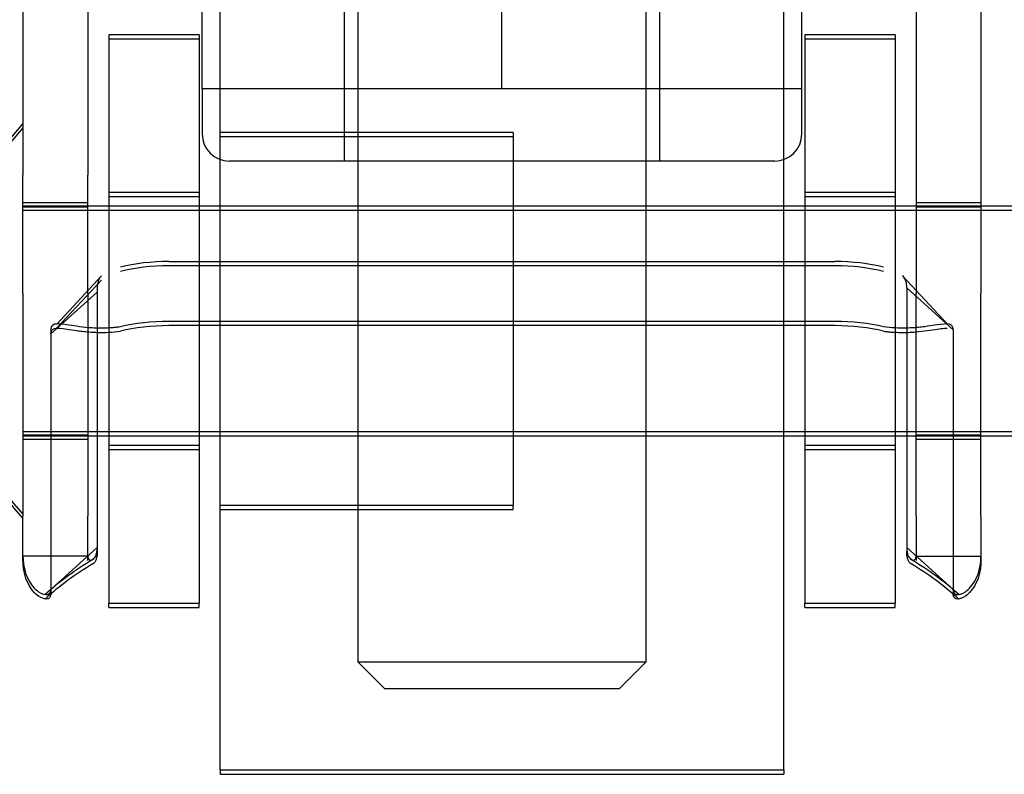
# Model space of a CAD drawing. Header units: inches. Extents: x 1 to 359, y -2 to 239.
# Tile 31 of 88: x 122.331 to 123.423, y 42.796 to 43.633. Entities that reach past the tile are written whole.
import ezdxf
from ezdxf.lldxf.tags import DXFTag

# ---------------------------------------------------------------- set-up
doc = ezdxf.new("R2010")
doc.units = ezdxf.units.IN
doc.header["$MEASUREMENT"] = 0
for name, color, linetype in [('COM70839-3', 7, 'Continuous'), ('Default', 7, 'Continuous'), ('HAN13068', 7, 'Continuous'), ('HAN13068_NUT', 7, 'Continuous'), ('ROL87452', 7, 'Continuous'), ('RVT17786', 7, 'Continuous'), ('WAF25376', 7, 'Continuous')]:
    doc.layers.add(name, color=color, linetype=linetype)
tags = doc.linetypes.add('HIDDEN2', pattern=[0.1875, 0.125, -0.0625]).pattern_tags.tags
tags[6:7] = [DXFTag(74, 4), DXFTag(75, 0), DXFTag(340, '0'), DXFTag(46, 0.0), DXFTag(50, 0.0), DXFTag(44, 0.0), DXFTag(45, 0.0)]
tags[4:5] = [DXFTag(74, 4), DXFTag(75, 0), DXFTag(340, '0'), DXFTag(46, 0.0), DXFTag(50, 0.0), DXFTag(44, 0.0), DXFTag(45, 0.0)]

# ---------------------------------------------------------------- blocks, each defined once
blk = doc.blocks.new('SE2')
at = {"layer": 'COM70839-3', "color": 7, "linetype": 'HIDDEN2'}
for p, q in [((122.3345, 44.5572), (122.3345, 43.4602)), ((122.4065, 44.5572), (122.4065, 43.4602)), ((123.3249, 44.5572), (123.3249, 43.4602)), ((123.3969, 44.5572), (123.3969, 43.4602)), ((122.3345, 43.329), (122.3345, 43.4602)), ((122.4065, 43.329), (122.4065, 43.4602)), ((123.3249, 43.4602), (123.3249, 43.329)), ((123.3969, 43.4602), (123.3969, 43.329)), ((122.4065, 43.4295), (122.3345, 43.4295)), ((123.3969, 43.4295), (123.3249, 43.4295)), ((122.4065, 43.4247), (122.3345, 43.4247)), ((123.3969, 43.4247), (123.3249, 43.4247)), ((122.4964, 43.3645), (123.235, 43.3645)), ((123.235, 43.3598), (122.4964, 43.3598)), ((122.4214, 43.3486), (122.3721, 43.2952)), ((123.3596, 43.2953), (123.31, 43.3486)), ((122.4214, 43.3439), (122.3718, 43.2906)), ((122.3345, 43.329), (122.3345, 43.0823)), ((122.4168, 43.3307), (122.3654, 43.2843)), ((122.4065, 43.329), (122.4065, 43.0823)), ((122.4168, 43.3354), (122.4168, 43.0475)), ((123.3146, 43.3354), (123.366, 43.289)), ((123.3146, 43.3354), (123.3146, 43.0475)), ((123.3249, 43.0823), (123.3249, 43.329)), ((123.3969, 43.0823), (123.3969, 43.329)), ((122.4964, 43.2983), (123.235, 43.2983)), ((122.3654, 43.289), (122.3654, 43.0011)), ((123.235, 43.2935), (122.4964, 43.2935)), ((123.366, 43.289), (123.366, 43.0011)), ((122.3345, 43.1725), (122.4065, 43.1725)), ((122.3345, 43.1677), (122.4065, 43.1677)), ((123.3249, 43.1725), (123.3969, 43.1725)), ((123.3249, 43.1677), (123.3969, 43.1677)), ((122.3345, 43.0381), (122.3345, 43.0823)), ((122.4065, 43.0381), (122.4065, 43.0823)), ((123.3249, 43.0823), (123.3249, 43.0381)), ((123.3969, 43.0823), (123.3969, 43.0381)), ((122.4168, 43.0475), (122.3654, 43.0011)), ((122.4168, 43.0474), (122.4168, 43.0427)), ((123.3146, 43.0475), (123.366, 43.0011)), ((123.3146, 43.0474), (123.3146, 43.0427)), ((122.3345, 43.0332), (122.3345, 43.0381)), ((122.4065, 43.0381), (122.3345, 43.0381)), ((122.4065, 43.0332), (122.4065, 43.0381)), ((123.3249, 43.0381), (123.3249, 43.0332)), ((123.3249, 43.0381), (123.3969, 43.0381)), ((123.3969, 43.0381), (123.3969, 43.0332)), ((122.3654, 43.001), (122.3654, 42.9963)), ((123.366, 43.001), (123.366, 42.9963))]:
    blk.add_line(p, q, dxfattribs=at)
for centre, radius, start, end in [((122.5705, 42.7629), 0.3142, 120.3164, 132.3013), ((123.1606, 42.7625), 0.3147, 47.7117, 59.6794), ((122.5706, 42.7578), 0.3145, 120.3127, 132.2865), ((123.161, 42.7582), 0.314, 47.7005, 59.6915)]:
    blk.add_arc(centre, radius, start, end, dxfattribs=at)
for centre, major_axis, ratio, start_param, end_param in [((122.4964, 43.3255), (-0.1, 0), 0.390626, 4.712389, 5.281717), ((122.4964, 43.3207), (-0.1, 0), 0.390774, 4.712389, 5.281717), ((123.235, 43.3255), (0.1, 0), 0.390626, 1.001468, 1.570796), ((123.235, 43.3207), (0.1, 0), 0.390774, 1.001468, 1.570796), ((122.4964, 43.2592), (0.1, 0), 0.390626, 1.570796, 2.140125), ((123.235, 43.2592), (0.1, 0), 0.390626, 1.001468, 1.570796), ((122.4964, 43.2544), (-0.1, 0), 0.390774, 4.712389, 5.281717), ((123.235, 43.2544), (-0.1, 0), 0.390774, 4.143061, 4.712389)]:
    blk.add_ellipse(centre, major_axis=major_axis, ratio=ratio, start_param=start_param, end_param=end_param, dxfattribs=at)
for points, knots in [([(123.3146, 43.3354), (123.3146, 43.3359), (123.3146, 43.3364), (123.3146, 43.337), (123.3145, 43.3372), (123.3145, 43.3375), (123.3145, 43.3376), (123.3145, 43.3386), (123.3144, 43.3393), (123.3141, 43.3413), (123.3137, 43.3427), (123.3124, 43.3458), (123.3113, 43.3475), (123.3097, 43.3489)], [0, 0, 0, 0, 0.03125, 0.03125, 0.046875, 0.046875, 0.0625, 0.0625, 0.125, 0.125, 0.25, 0.25, 0.4598846, 0.4598846, 0.4598846, 0.4598846]), ([(122.4425, 43.2921), (122.4409, 43.2919), (122.4377, 43.2915), (122.4314, 43.2909), (122.4238, 43.2906), (122.4153, 43.2907), (122.405, 43.2913), (122.3938, 43.2927), (122.3829, 43.2945), (122.3749, 43.2955), (122.3699, 43.2953), (122.3671, 43.294), (122.3657, 43.2921), (122.3655, 43.29), (122.3654, 43.289)], [0, 0, 0, 0, 0.040175, 0.080102, 0.158226, 0.23381, 0.30692, 0.445198, 0.573002, 0.690655, 0.799398, 0.868041, 0.934412, 1, 1, 1, 1]), ([(123.366, 43.289), (123.366, 43.2898), (123.3658, 43.2912), (123.3651, 43.2931), (123.3638, 43.2943), (123.3599, 43.2959), (123.3515, 43.2949), (123.3396, 43.293), (123.3312, 43.2919), (123.3232, 43.2911), (123.3133, 43.2906), (123.3016, 43.2907), (123.2932, 43.2916), (123.2889, 43.2921)], [0, 0, 0, 0, 0.049102, 0.098523, 0.149018, 0.200844, 0.426475, 0.554365, 0.622319, 0.692911, 0.79099, 0.893216, 1, 1, 1, 1]), ([(122.3654, 43.2843), (122.3655, 43.285), (122.3656, 43.2865), (122.3663, 43.2883), (122.3677, 43.2895), (122.3716, 43.2912), (122.3799, 43.2902), (122.3918, 43.2883), (122.4002, 43.2872), (122.4083, 43.2864), (122.4181, 43.2859), (122.4299, 43.286), (122.4382, 43.2869), (122.4425, 43.2874)], [0, 0, 0, 0, 0.049102, 0.098523, 0.149018, 0.200844, 0.426475, 0.554365, 0.622319, 0.692911, 0.79099, 0.893216, 1, 1, 1, 1]), ([(123.2889, 43.2874), (123.2905, 43.2871), (123.2937, 43.2867), (123.3, 43.2862), (123.3076, 43.2859), (123.3161, 43.286), (123.3264, 43.2866), (123.3377, 43.288), (123.3485, 43.2897), (123.3553, 43.2906), (123.3584, 43.2907), (123.3593, 43.2906)], [0, 0, 0, 0, 0.0401749, 0.0801024, 0.1582264, 0.23381, 0.30692, 0.4451978, 0.5730023, 0.6906552, 0.7430275, 0.7430275, 0.7430275, 0.7430275]), ([(122.4065, 43.0381), (122.4065, 43.0379), (122.4065, 43.0374), (122.4067, 43.0364), (122.407, 43.0353), (122.4076, 43.0344), (122.4092, 43.0331), (122.4125, 43.0337), (122.415, 43.0375), (122.4161, 43.041), (122.4165, 43.043), (122.4167, 43.0452), (122.4168, 43.0467), (122.4168, 43.0475)], [0, 0, 0, 0, 0.026381, 0.052905, 0.106971, 0.162948, 0.220486, 0.464488, 0.727123, 0.794792, 0.862936, 0.931376, 1, 1, 1, 1]), ([(123.3146, 43.0475), (123.3146, 43.0467), (123.3147, 43.0452), (123.3149, 43.043), (123.3153, 43.041), (123.3164, 43.0375), (123.319, 43.0337), (123.3222, 43.0331), (123.3238, 43.0344), (123.3244, 43.0353), (123.3247, 43.0364), (123.3249, 43.0374), (123.3249, 43.0379), (123.3249, 43.0381)], [0, 0, 0, 0, 0.068623, 0.137063, 0.205208, 0.272877, 0.535512, 0.779514, 0.837052, 0.893029, 0.947093, 0.973617, 1, 1, 1, 1]), ([(122.3345, 43.0381), (122.3345, 43.0372), (122.3345, 43.0365), (122.3346, 43.0356), (122.3346, 43.0353), (122.3346, 43.0349), (122.3346, 43.0348), (122.3347, 43.0331), (122.3348, 43.0321), (122.3352, 43.0284), (122.3356, 43.0262), (122.337, 43.02), (122.3385, 43.0161), (122.3434, 43.0061), (122.3476, 43.0014), (122.3555, 42.9958), (122.3591, 42.9949), (122.3628, 42.9957), (122.3638, 42.9963), (122.3646, 42.9975), (122.3647, 42.9977), (122.3649, 42.9982), (122.3649, 42.9983), (122.365, 42.9986), (122.3651, 42.9989), (122.3652, 42.9994), (122.3653, 43.0001), (122.3654, 43.0011)], [0, 0, 0, 0, 0.015625, 0.015625, 0.023438, 0.023438, 0.03125, 0.03125, 0.0625, 0.0625, 0.125, 0.125, 0.25, 0.25, 0.5, 0.5, 0.75, 0.75, 0.875, 0.875, 0.90625, 0.90625, 0.921875, 0.921875, 0.9375, 0.9375, 1, 1, 1, 1]), ([(122.3654, 42.9963), (122.3653, 42.9958), (122.3653, 42.9953), (122.3652, 42.9948), (122.3652, 42.9947), (122.3651, 42.9944), (122.3651, 42.9943), (122.365, 42.9934), (122.3647, 42.9928), (122.3638, 42.9914), (122.3628, 42.9908), (122.3591, 42.99), (122.3555, 42.9909), (122.3476, 42.9966), (122.3434, 43.0013), (122.3385, 43.0112), (122.337, 43.0153), (122.3358, 43.0203), (122.3356, 43.0213), (122.3352, 43.0236), (122.335, 43.025), (122.3349, 43.0265), (122.3348, 43.0271), (122.3347, 43.028), (122.3347, 43.0283), (122.3347, 43.0289), (122.3346, 43.0294), (122.3346, 43.0303), (122.3345, 43.0315), (122.3345, 43.0332)], [0, 0, 0, 0, 0.03125, 0.03125, 0.046875, 0.046875, 0.0625, 0.0625, 0.125, 0.125, 0.25, 0.25, 0.5, 0.5, 0.75, 0.75, 0.875, 0.875, 0.90625, 0.90625, 0.9375, 0.9375, 0.953125, 0.953125, 0.960938, 0.960938, 0.96875, 0.96875, 1, 1, 1, 1]), ([(122.4168, 43.0427), (122.4168, 43.0419), (122.4167, 43.0403), (122.4165, 43.0381), (122.4161, 43.0361), (122.415, 43.0326), (122.4135, 43.0304), (122.4121, 43.0294), (122.4121, 43.0294)], [0, 0, 0, 0, 0.0686234, 0.1370634, 0.205208, 0.2728768, 0.5355118, 0.5442286, 0.5442286, 0.5442286, 0.5442286]), ([(123.3194, 43.0294), (123.3193, 43.0294), (123.3179, 43.0304), (123.3164, 43.0326), (123.3153, 43.0361), (123.3149, 43.0381), (123.3147, 43.0403), (123.3146, 43.0419), (123.3146, 43.0427)], [0.4557874, 0.4557874, 0.4557874, 0.4557874, 0.4644878, 0.7271229, 0.7947917, 0.8629362, 0.9313763, 1, 1, 1, 1]), ([(123.366, 43.0011), (123.3661, 43.0006), (123.3661, 43.0002), (123.3662, 42.9997), (123.3662, 42.9995), (123.3663, 42.9992), (123.3663, 42.9992), (123.3665, 42.9983), (123.3667, 42.9977), (123.3676, 42.9963), (123.3686, 42.9957), (123.3724, 42.9949), (123.3759, 42.9958), (123.3838, 43.0014), (123.388, 43.0061), (123.393, 43.0161), (123.3944, 43.0201), (123.3956, 43.0252), (123.3958, 43.0262), (123.3962, 43.0285), (123.3964, 43.0299), (123.3966, 43.0314), (123.3966, 43.032), (123.3967, 43.0329), (123.3967, 43.0332), (123.3968, 43.0338), (123.3968, 43.0343), (123.3968, 43.0352), (123.3969, 43.0364), (123.3969, 43.0381)], [0, 0, 0, 0, 0.03125, 0.03125, 0.046875, 0.046875, 0.0625, 0.0625, 0.125, 0.125, 0.25, 0.25, 0.5, 0.5, 0.75, 0.75, 0.875, 0.875, 0.90625, 0.90625, 0.9375, 0.9375, 0.953125, 0.953125, 0.960938, 0.960938, 0.96875, 0.96875, 1, 1, 1, 1]), ([(123.3969, 43.0332), (123.3969, 43.0324), (123.3969, 43.0316), (123.3969, 43.0307), (123.3969, 43.0304), (123.3968, 43.03), (123.3968, 43.0299), (123.3967, 43.0283), (123.3966, 43.0273), (123.3962, 43.0235), (123.3958, 43.0213), (123.3944, 43.0152), (123.393, 43.0112), (123.388, 43.0012), (123.3838, 42.9966), (123.3759, 42.9909), (123.3723, 42.99), (123.3686, 42.9908), (123.3676, 42.9915), (123.3669, 42.9926), (123.3667, 42.9929), (123.3665, 42.9933), (123.3665, 42.9935), (123.3664, 42.9938), (123.3663, 42.994), (123.3662, 42.9946), (123.3661, 42.9953), (123.366, 42.9963)], [0, 0, 0, 0, 0.015625, 0.015625, 0.023438, 0.023438, 0.03125, 0.03125, 0.0625, 0.0625, 0.125, 0.125, 0.25, 0.25, 0.5, 0.5, 0.75, 0.75, 0.875, 0.875, 0.90625, 0.90625, 0.921875, 0.921875, 0.9375, 0.9375, 1, 1, 1, 1])]:
    blk.add_open_spline(points, degree=3, knots=knots, dxfattribs=at)
blk.add_open_spline([(122.4212, 43.3484), (122.4181, 43.3453), (122.4168, 43.3411), (122.4168, 43.3354)], degree=3, dxfattribs=at)
at = {"layer": 'HAN13068', "color": 7, "linetype": 'HIDDEN2'}
for p, q in [((122.7057, 43.881), (122.7057, 42.921)), ((123.0257, 42.921), (123.0257, 43.881)), ((122.7057, 42.921), (123.0257, 42.921)), ((122.7057, 42.921), (122.7357, 42.891)), ((122.9957, 42.891), (123.0257, 42.921)), ((122.9957, 42.891), (122.7357, 42.891))]:
    blk.add_line(p, q, dxfattribs=at)
at = {"layer": 'HAN13068_NUT', "color": 7, "linetype": 'HIDDEN2'}
for p, q in [((122.5332, 43.556), (122.5332, 43.881)), ((122.6907, 43.881), (122.6907, 43.476)), ((122.8657, 43.556), (122.8657, 43.881)), ((123.0407, 43.476), (123.0407, 43.881)), ((123.1982, 43.556), (123.1982, 43.881)), ((122.6995, 43.556), (122.5332, 43.556)), ((122.5332, 43.556), (122.5332, 43.506)), ((122.8657, 43.556), (122.6995, 43.556)), ((123.032, 43.556), (122.8657, 43.556)), ((123.1982, 43.556), (123.032, 43.556)), ((123.1982, 43.506), (123.1982, 43.556)), ((123.1682, 43.476), (122.5632, 43.476))]:
    blk.add_line(p, q, dxfattribs=at)
for centre, start, end in [((122.5632, 43.506), 180, 270), ((123.1682, 43.506), 270, 0)]:
    blk.add_arc(centre, 0.03, start, end, dxfattribs=at)
at = {"layer": 'ROL87452', "color": 7, "linetype": 'HIDDEN2'}
for p, q in [((122.5532, 42.801), (122.5532, 43.801)), ((123.1782, 42.801), (123.1782, 43.801)), ((122.8782, 43.5075), (122.5532, 43.5075)), ((122.8782, 43.5027), (122.5532, 43.5027)), ((122.8782, 43.5075), (122.8782, 43.0945)), ((123.1782, 43.426), (122.8782, 43.426)), ((123.1782, 43.4212), (122.8782, 43.4212)), ((122.8782, 43.176), (123.1782, 43.176)), ((122.8782, 43.1712), (123.1782, 43.1712)), ((122.5532, 43.0945), (122.8782, 43.0945)), ((122.5532, 43.0897), (122.8782, 43.0897)), ((122.8782, 43.0897), (122.8782, 43.0945)), ((122.5532, 42.801), (123.1782, 42.801)), ((122.5532, 42.801), (122.5532, 42.7962)), ((122.5532, 42.7962), (123.1782, 42.7962)), ((123.1782, 42.801), (123.1782, 42.7962))]:
    blk.add_line(p, q, dxfattribs=at)
at = {"layer": 'RVT17786', "color": 7, "linetype": 'HIDDEN2'}
for p, q in [((123.5445, 43.426), (122.3345, 43.426)), ((123.5445, 43.4212), (122.3345, 43.4212)), ((122.3345, 43.176), (123.5445, 43.176)), ((122.3345, 43.1712), (123.5445, 43.1712))]:
    blk.add_line(p, q, dxfattribs=at)
for centre in [(122.5677, 43.301), (122.5677, 43.2962)]:
    blk.add_arc(centre, 0.3182, 137.1291, 222.8709, dxfattribs=at)
at = {"layer": 'WAF25376', "color": 7, "linetype": 'HIDDEN2'}
for p, q in [((122.4299, 43.616), (122.4299, 42.986)), ((122.5299, 43.616), (122.4299, 43.616)), ((122.5299, 43.6112), (122.4299, 43.6112)), ((122.5299, 43.616), (122.5299, 42.986)), ((123.2016, 43.616), (123.2016, 42.986)), ((123.3016, 43.616), (123.2016, 43.616)), ((123.3016, 43.6112), (123.2016, 43.6112)), ((123.3016, 43.616), (123.3016, 42.986)), ((122.5299, 43.441), (122.4299, 43.441)), ((122.5299, 43.4362), (122.4299, 43.4362)), ((123.3016, 43.441), (123.2016, 43.441)), ((123.3016, 43.4362), (123.2016, 43.4362)), ((122.4299, 43.161), (122.5299, 43.161)), ((122.4299, 43.1562), (122.5299, 43.1562)), ((123.2016, 43.161), (123.3016, 43.161)), ((123.2016, 43.1562), (123.3016, 43.1562)), ((122.4299, 42.986), (122.5299, 42.986)), ((122.4299, 42.9812), (122.4299, 42.986)), ((122.4299, 42.9812), (122.5299, 42.9812)), ((122.5299, 42.9812), (122.5299, 42.986)), ((123.2016, 42.986), (123.3016, 42.986)), ((123.2016, 42.9812), (123.2016, 42.986)), ((123.2016, 42.9812), (123.3016, 42.9812)), ((123.3016, 42.9812), (123.3016, 42.986))]:
    blk.add_line(p, q, dxfattribs=at)

msp = doc.modelspace()

# ---------------------------------------------------------------- block references
at = {"layer": 'Default'}
msp.add_blockref('SE2', (0, 0), dxfattribs=at)

doc.saveas('drawing.dxf')
